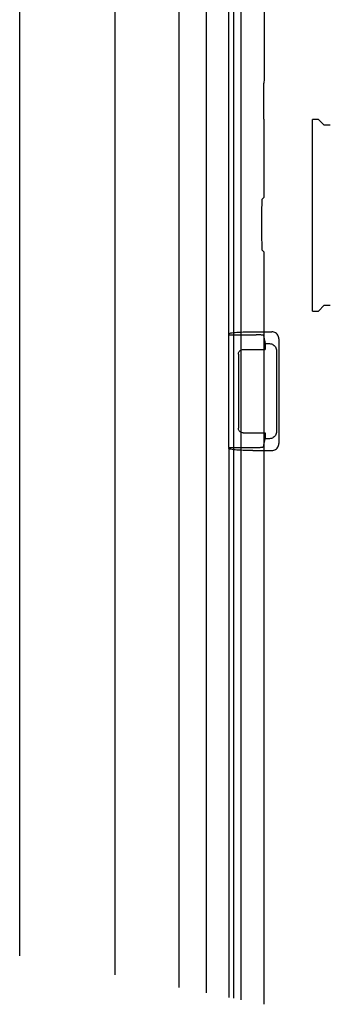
# Paper-space layout 'SUBMITTAL_E3H_2_2' of a CAD drawing. Header units: millimetres. Extents: x 0 to 841, y 0 to 594.
# Tile 40 of 58: x 314.49 to 318.41, y 433.59 to 446.02. Entities that reach past the tile are written whole.
import ezdxf

# ---------------------------------------------------------------- set-up
doc = ezdxf.new("R2010")
doc.units = ezdxf.units.MM
doc.header["$LTSCALE"] = 46.255
doc.layers.get('0').update_dxf_attribs({"linetype": 'CONTINUOUS'})

psp = doc.layouts.new('SUBMITTAL_E3H_2_2')

# ---------------------------------------------------------------- linework, layer by layer
at = {"color": 7, "linetype": 'CONTINUOUS'}
for p, q in [((314.494, 434.204), (314.494, 479.308)), ((315.694, 462.718), (315.694, 433.965)), ((317.581, 460.591), (317.581, 445.246)), ((317.194, 460.528), (317.194, 433.667)), ((317.134, 442.038), (317.134, 456.551)), ((316.849, 447.838), (316.849, 433.736)), ((317.572, 445.18), (317.571, 445.16)), ((317.571, 445.16), (317.571, 445.133)), ((317.573, 445.216), (317.572, 445.211)), ((317.572, 445.211), (317.572, 445.203)), ((317.572, 445.203), (317.572, 445.194)), ((317.572, 445.194), (317.572, 445.18)), ((317.574, 445.231), (317.573, 445.23)), ((317.573, 445.23), (317.573, 445.229)), ((317.573, 445.229), (317.573, 445.228)), ((317.573, 445.228), (317.573, 445.227)), ((317.573, 445.227), (317.573, 445.226)), ((317.573, 445.226), (317.573, 445.225)), ((317.573, 445.225), (317.573, 445.223)), ((317.573, 445.223), (317.573, 445.222)), ((317.573, 445.222), (317.573, 445.22)), ((317.573, 445.22), (317.573, 445.216)), ((317.581, 445.246), (317.574, 445.231)), ((317.574, 445.231), (317.574, 445.231)), ((317.574, 445.231), (317.574, 445.231)), ((317.571, 445.133), (317.571, 445.093)), ((317.571, 445.093), (317.571, 444.92)), ((317.571, 444.92), (317.571, 444.873)), ((317.571, 444.873), (317.571, 444.834)), ((317.571, 444.834), (317.571, 444.808)), ((317.571, 444.808), (317.572, 444.789)), ((317.572, 444.789), (317.572, 444.776)), ((317.572, 444.776), (317.572, 444.768)), ((317.572, 444.768), (317.572, 444.763)), ((317.572, 444.763), (317.573, 444.759)), ((317.573, 444.759), (317.573, 444.755)), ((317.573, 444.755), (317.573, 444.753)), ((317.573, 444.753), (317.573, 444.752)), ((317.573, 444.752), (317.573, 444.75)), ((317.573, 444.75), (317.573, 444.749)), ((317.573, 444.749), (317.573, 444.748)), ((317.573, 444.748), (317.573, 444.747)), ((317.573, 444.747), (317.574, 444.746)), ((317.573, 444.747), (317.573, 444.747)), ((317.574, 444.746), (317.574, 444.746)), ((317.574, 444.746), (317.574, 444.745)), ((317.574, 444.745), (317.575, 444.743)), ((317.575, 444.743), (317.575, 443.77)), ((318.187, 442.339), (318.187, 444.757)), ((318.263, 444.757), (318.187, 444.757)), ((318.338, 444.685), (318.263, 444.757)), ((318.414, 444.685), (318.338, 444.685)), ((317.548, 443.673), (317.547, 443.646)), ((317.549, 443.716), (317.548, 443.707)), ((317.548, 443.707), (317.548, 443.693)), ((317.548, 443.693), (317.548, 443.673)), ((317.55, 443.74), (317.549, 443.739)), ((317.549, 443.739), (317.549, 443.738)), ((317.549, 443.738), (317.549, 443.736)), ((317.549, 443.736), (317.549, 443.734)), ((317.549, 443.734), (317.549, 443.733)), ((317.549, 443.733), (317.549, 443.729)), ((317.549, 443.729), (317.549, 443.724)), ((317.549, 443.724), (317.549, 443.716)), ((317.55, 443.745), (317.575, 443.77)), ((317.55, 443.745), (317.55, 443.745)), ((317.55, 443.745), (317.55, 443.744)), ((317.55, 443.744), (317.55, 443.743)), ((317.55, 443.744), (317.55, 443.744)), ((317.55, 443.743), (317.55, 443.742)), ((317.55, 443.742), (317.55, 443.741)), ((317.55, 443.741), (317.55, 443.74)), ((317.547, 443.646), (317.547, 443.607)), ((317.547, 443.607), (317.547, 443.286)), ((317.547, 443.286), (317.547, 443.24)), ((317.547, 443.24), (317.548, 443.201)), ((317.548, 443.201), (317.548, 443.175)), ((317.548, 443.175), (317.548, 443.156)), ((317.548, 443.156), (317.548, 443.143)), ((317.548, 443.143), (317.549, 443.135)), ((317.549, 443.135), (317.549, 443.13)), ((317.549, 443.13), (317.549, 443.126)), ((317.549, 443.126), (317.549, 443.122)), ((317.549, 443.122), (317.549, 443.12)), ((317.549, 443.12), (317.549, 443.119)), ((317.549, 443.119), (317.549, 443.117)), ((317.549, 443.117), (317.55, 443.116)), ((317.55, 443.116), (317.55, 443.115)), ((317.55, 443.115), (317.55, 443.114)), ((317.55, 443.114), (317.55, 443.113)), ((317.55, 443.113), (317.55, 443.112)), ((317.55, 443.113), (317.55, 443.113)), ((317.55, 443.112), (317.55, 443.112)), ((317.55, 443.112), (317.55, 443.112)), ((317.575, 443.087), (317.55, 443.112)), ((317.575, 443.087), (317.575, 433.591)), ((318.187, 442.339), (318.263, 442.339)), ((318.338, 442.411), (318.263, 442.339)), ((318.338, 442.411), (318.414, 442.411)), ((317.134, 442.038), (317.48, 442.038)), ((317.493, 442.038), (317.48, 442.038)), ((317.505, 442.038), (317.493, 442.038)), ((317.517, 442.038), (317.505, 442.038)), ((317.528, 442.037), (317.517, 442.038)), ((317.538, 442.037), (317.528, 442.037)), ((317.547, 442.036), (317.538, 442.037)), ((317.555, 442.035), (317.547, 442.036)), ((317.561, 442.034), (317.555, 442.035)), ((317.566, 442.033), (317.561, 442.034)), ((317.569, 442.032), (317.566, 442.033)), ((317.57, 442.031), (317.569, 442.032)), ((317.57, 442.031), (317.591, 441.928)), ((317.591, 441.928), (317.591, 441.853)), ((317.254, 441.803), (317.256, 441.812)), ((317.254, 441.793), (317.254, 441.803)), ((317.256, 441.812), (317.26, 441.821)), ((317.26, 441.821), (317.265, 441.829)), ((317.265, 441.829), (317.271, 441.836)), ((317.271, 441.836), (317.278, 441.842)), ((317.278, 441.842), (317.286, 441.847)), ((317.286, 441.847), (317.295, 441.85)), ((317.295, 441.85), (317.304, 441.852)), ((317.304, 441.852), (317.313, 441.853)), ((317.313, 441.853), (317.591, 441.853)), ((317.254, 441.793), (317.254, 440.863)), ((317.254, 440.854), (317.254, 440.863)), ((317.256, 440.844), (317.254, 440.854)), ((317.26, 440.836), (317.256, 440.844)), ((317.265, 440.828), (317.26, 440.836)), ((317.271, 440.821), (317.265, 440.828)), ((317.278, 440.815), (317.271, 440.821)), ((317.286, 440.81), (317.278, 440.815)), ((317.295, 440.806), (317.286, 440.81)), ((317.304, 440.804), (317.295, 440.806)), ((317.313, 440.803), (317.304, 440.804)), ((317.313, 440.803), (317.591, 440.803)), ((317.591, 440.803), (317.591, 440.728)), ((317.57, 440.626), (317.591, 440.728)), ((317.134, 440.618), (317.134, 433.679)), ((317.134, 440.618), (317.48, 440.618)), ((317.48, 440.618), (317.493, 440.618)), ((317.493, 440.618), (317.505, 440.618)), ((317.505, 440.618), (317.517, 440.619)), ((317.517, 440.619), (317.528, 440.619)), ((317.528, 440.619), (317.538, 440.62)), ((317.538, 440.62), (317.547, 440.621)), ((317.547, 440.621), (317.555, 440.622)), ((317.555, 440.622), (317.561, 440.622)), ((317.561, 440.622), (317.566, 440.624)), ((317.566, 440.624), (317.569, 440.625)), ((317.569, 440.625), (317.57, 440.626))]:
    psp.add_line(p, q, dxfattribs=at)
at = {"color": 6, "linetype": 'CONTINUOUS'}
for p, q in [((316.504, 461.578), (316.504, 433.804)), ((317.284, 460.528), (317.284, 433.649)), ((317.134, 442.052), (317.135, 442.054)), ((317.135, 442.054), (317.14, 442.057)), ((317.14, 442.057), (317.148, 442.06)), ((317.148, 442.06), (317.16, 442.062)), ((317.16, 442.062), (317.174, 442.065)), ((317.174, 442.065), (317.191, 442.067)), ((317.191, 442.067), (317.211, 442.069)), ((317.211, 442.069), (317.233, 442.071)), ((317.233, 442.071), (317.257, 442.073)), ((317.257, 442.073), (317.284, 442.074)), ((317.284, 442.074), (317.312, 442.076)), ((317.312, 442.076), (317.341, 442.077)), ((317.341, 442.077), (317.371, 442.077)), ((317.371, 442.077), (317.402, 442.078)), ((317.402, 442.078), (317.434, 442.078)), ((317.434, 442.078), (317.675, 442.078)), ((317.688, 442.077), (317.675, 442.078)), ((317.7, 442.074), (317.688, 442.077)), ((317.712, 442.07), (317.7, 442.074)), ((317.724, 442.064), (317.712, 442.07)), ((317.734, 442.056), (317.724, 442.064)), ((317.743, 442.047), (317.734, 442.056)), ((317.751, 442.036), (317.743, 442.047)), ((317.134, 440.618), (317.134, 442.038)), ((317.591, 441.928), (317.645, 441.928)), ((317.645, 441.928), (317.658, 441.927)), ((317.658, 441.927), (317.671, 441.925)), ((317.671, 441.925), (317.683, 441.92)), ((317.683, 441.92), (317.694, 441.914)), ((317.757, 442.025), (317.751, 442.036)), ((317.761, 442.013), (317.757, 442.025)), ((317.764, 442.001), (317.761, 442.013)), ((317.765, 441.988), (317.764, 442.001)), ((317.765, 441.988), (317.765, 440.669)), ((317.694, 441.914), (317.704, 441.906)), ((317.704, 441.906), (317.713, 441.897)), ((317.713, 441.897), (317.721, 441.887)), ((317.721, 441.887), (317.727, 441.876)), ((317.727, 441.876), (317.731, 441.864)), ((317.731, 441.864), (317.734, 441.851)), ((317.734, 441.851), (317.735, 441.838)), ((317.735, 441.838), (317.735, 440.818)), ((317.734, 440.806), (317.731, 440.793)), ((317.735, 440.818), (317.734, 440.806)), ((317.645, 440.728), (317.591, 440.728)), ((317.658, 440.729), (317.645, 440.728)), ((317.671, 440.732), (317.658, 440.729)), ((317.683, 440.736), (317.671, 440.732)), ((317.694, 440.743), (317.683, 440.736)), ((317.704, 440.75), (317.694, 440.743)), ((317.713, 440.759), (317.704, 440.75)), ((317.721, 440.77), (317.713, 440.759)), ((317.727, 440.781), (317.721, 440.77)), ((317.731, 440.793), (317.727, 440.781)), ((317.135, 440.602), (317.134, 440.605)), ((317.14, 440.599), (317.135, 440.602)), ((317.148, 440.597), (317.14, 440.599)), ((317.16, 440.594), (317.148, 440.597)), ((317.174, 440.592), (317.16, 440.594)), ((317.191, 440.589), (317.174, 440.592)), ((317.211, 440.587), (317.191, 440.589)), ((317.233, 440.585), (317.211, 440.587)), ((317.257, 440.584), (317.233, 440.585)), ((317.284, 440.582), (317.257, 440.584)), ((317.312, 440.581), (317.284, 440.582)), ((317.341, 440.58), (317.312, 440.581)), ((317.371, 440.579), (317.341, 440.58)), ((317.402, 440.579), (317.371, 440.579)), ((317.434, 440.579), (317.402, 440.579)), ((317.434, 440.579), (317.675, 440.579)), ((317.675, 440.579), (317.688, 440.58)), ((317.688, 440.58), (317.7, 440.582)), ((317.7, 440.582), (317.712, 440.587)), ((317.712, 440.587), (317.724, 440.593)), ((317.724, 440.593), (317.734, 440.601)), ((317.734, 440.601), (317.743, 440.61)), ((317.743, 440.61), (317.751, 440.62)), ((317.751, 440.62), (317.757, 440.631)), ((317.757, 440.631), (317.761, 440.643)), ((317.761, 440.643), (317.764, 440.656)), ((317.764, 440.656), (317.765, 440.669))]:
    psp.add_line(p, q, dxfattribs=at)

doc.saveas('drawing.dxf')
